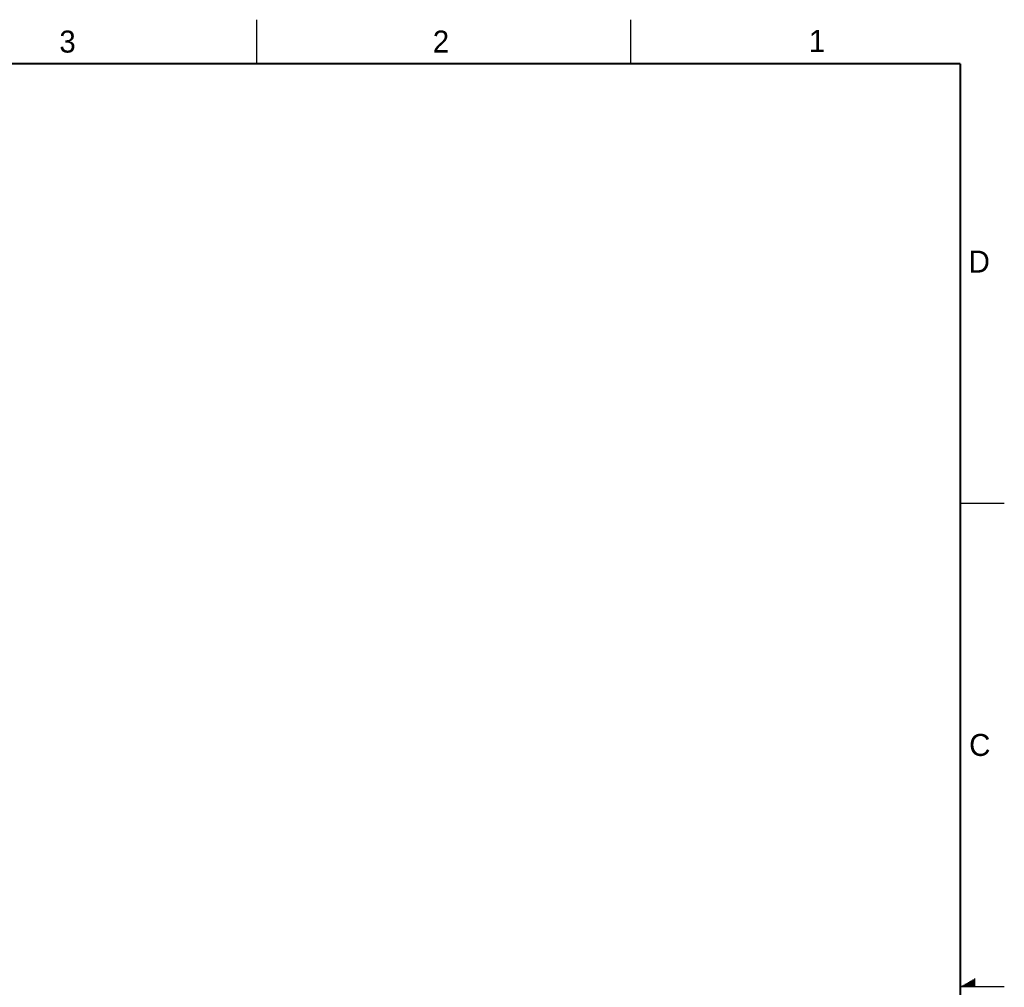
# Model space of a CAD drawing. Header units: inches. Extents: x 0 to 34, y 0 to 22.
# Tile 15 of 15: x 22.8 to 34, y 11 to 22. Entities that reach past the tile are written whole.
import ezdxf

# ---------------------------------------------------------------- set-up
doc = ezdxf.new("R2010")
doc.units = ezdxf.units.IN
doc.header["$LTSCALE"] = 1.87
doc.header["$MEASUREMENT"] = 0
doc.layers.get('0').update_dxf_attribs({"linetype": 'CONTINUOUS'})
doc.styles.add('TEXTSTYLE_2', font='txt')

msp = doc.modelspace()

# ---------------------------------------------------------------- linework, layer by layer
at = {"color": 2, "linetype": 'CONTINUOUS'}
for p, q in [((25.5, 22), (25.5, 21.5)), ((29.75, 22), (29.75, 21.5)), ((33.5, 16.5), (34, 16.5)), ((33.6559, 11.09), (33.6697, 11.09)), ((34, 11), (33.5, 11)), ((33.5173, 11.01), (33.6697, 11.01)), ((33.5347, 11.02), (33.6697, 11.02)), ((33.552, 11.03), (33.6697, 11.03)), ((33.5693, 11.04), (33.6697, 11.04)), ((33.5866, 11.05), (33.6697, 11.05)), ((33.6039, 11.06), (33.6697, 11.06)), ((33.6213, 11.07), (33.6697, 11.07)), ((33.6386, 11.08), (33.6697, 11.08))]:
    msp.add_line(p, q, dxfattribs=at)
at = {"color": 7, "linetype": 'CONTINUOUS', "const_width": 0.02}
for points in [[(33.5, 21.5), (0.5, 21.5)], [(33.5, 0.5), (33.5, 21.5)]]:
    msp.add_lwpolyline(points, dxfattribs=at)

# ---------------------------------------------------------------- texts
at = {"color": 2, "linetype": 'CONTINUOUS', "char_height": 0.25, "width": 0.25, "attachment_point": 1, "line_spacing_factor": 0.9, "style": 'TEXTSTYLE_2'}
for s, insert in [('3', (23.257, 21.8759)), ('2', (27.5025, 21.8762)), ('1', (31.7781, 21.8826)), ('D', (33.5947, 19.3736)), ('C', (33.6004, 13.8767))]:
    msp.add_mtext(s, dxfattribs=dict(at, insert=insert))

doc.saveas('drawing.dxf')
